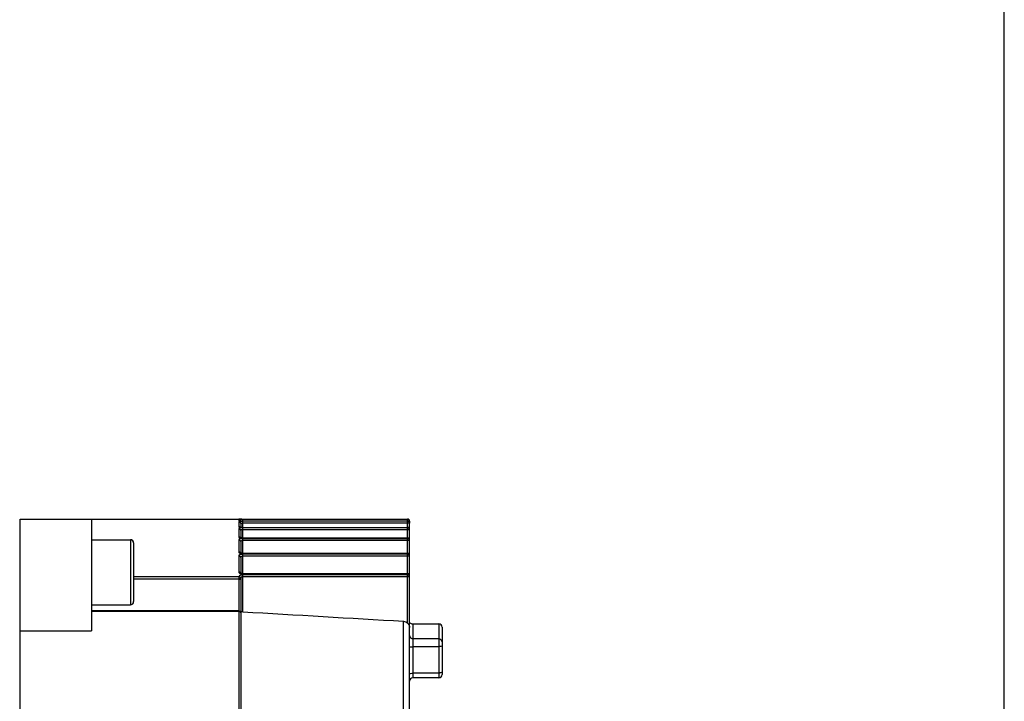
# Model space of a CAD drawing. Header units: millimetres. Extents: x 0 to 14268, y 0 to 10092.
# Tile 14 of 122: x 3891 to 4043, y 6106 to 6211. Entities that reach past the tile are written whole.
import ezdxf

# ---------------------------------------------------------------- set-up
doc = ezdxf.new("R2010")
doc.units = ezdxf.units.MM
doc.header["$LTSCALE"] = 784.74
doc.layers.get('0').update_dxf_attribs({"linetype": 'CONTINUOUS'})
doc.layers.add('304304000146DXF_CONTINUOUS_LINE', color=7, linetype='CONTINUOUS')
doc.layers.add('运动范围-新_DXF_DIMENSION', color=7, linetype='CONTINUOUS')
doc.styles.get("Standard").update_dxf_attribs({"font": 'txt', "width": 0.7})
doc.dimstyles.new('DIMSTYLE_2', dxfattribs={"dimtxt": 108, "dimasz": 72, "dimexe": 1, "dimexo": 0, "dimgap": 2.25, "dimtad": 1, "dimdsep": 46, "dimtxsty": 'Standard', "dimblk": '_FILLED', "dimblk1": '_FILLED', "dimblk2": '_FILLED', "dimcen": 0.09, "dimclrt": 5, "dimazin": 2, "dimtp": 0.8, "dimtm": 0.8, "dimtfac": 1, "dimtofl": 0, "dimtmove": 0, "dimatfit": 3, "dimldrblk": '_FILLED', "dimfxl": 0, "dimtolj": 1, "dimarcsym": 0})

# ---------------------------------------------------------------- blocks, each defined once
blk = doc.blocks.new('_FILLED')
at = {"color": 0, "linetype": 'ByBlock'}
blk.add_solid([(0, 0), (-1, 0.1667), (-1, -0.1667)], dxfattribs=at)
blk = doc.blocks.new('*D9')
at = {"layer": '运动范围-新_DXF_DIMENSION', "color": 2, "linetype": 'Continuous', "transparency": 16777216}
for p, q in [((3212.87, 5599.9), (3212.87, 7914.48)), ((4042.87, 5599.9), (4042.87, 7914.48)), ((3212.87, 7902.48), (3627.87, 7902.48)), ((4042.87, 7902.48), (3627.87, 7902.48))]:
    blk.add_line(p, q, dxfattribs=at)
at = {"layer": '运动范围-新_DXF_DIMENSION', "color": 2, "linetype": 'Continuous', "transparency": 16777216, "xscale": 72, "yscale": 72, "zscale": 72, "rotation": 180}
blk.add_blockref('_FILLED', (3212.87, 7902.48), dxfattribs=at)
at = {"layer": '运动范围-新_DXF_DIMENSION', "color": 2, "linetype": 'Continuous', "transparency": 16777216, "xscale": 72, "yscale": 72, "zscale": 72}
blk.add_blockref('_FILLED', (4042.87, 7902.48), dxfattribs=at)
blk = doc.blocks.new('*D10')
at = {"layer": '运动范围-新_DXF_DIMENSION', "color": 2, "linetype": 'Continuous', "transparency": 16777216}
for p, q in [((3627.87, 7451.4), (3627.87, 7668.36)), ((4042.87, 5599.9), (4042.87, 7668.36)), ((3627.87, 7656.36), (3835.37, 7656.36)), ((4042.87, 7656.36), (3835.37, 7656.36))]:
    blk.add_line(p, q, dxfattribs=at)
at = {"layer": '运动范围-新_DXF_DIMENSION', "color": 2, "linetype": 'Continuous', "transparency": 16777216, "xscale": 72, "yscale": 72, "zscale": 72, "rotation": 180}
blk.add_blockref('_FILLED', (3627.87, 7656.36), dxfattribs=at)
at = {"layer": '运动范围-新_DXF_DIMENSION', "color": 2, "linetype": 'Continuous', "transparency": 16777216, "xscale": 72, "yscale": 72, "zscale": 72}
blk.add_blockref('_FILLED', (4042.87, 7656.36), dxfattribs=at)

msp = doc.modelspace()

# ---------------------------------------------------------------- linework, layer by layer
at = {"layer": '304304000146DXF_CONTINUOUS_LINE', "color": 7, "linetype": 'Continuous'}
for p, q in [((3891.27, 6133.747), (3950.97, 6133.746)), ((3891.27, 5943.897), (3891.27, 6133.747)), ((3902.27, 6133.747), (3902.27, 6116.568)), ((3925.109, 6133.459), (3925.085, 6133.462)), ((3925.269, 6133.447), (3925.109, 6133.459)), ((3925.23, 6133.2), (3925.189, 6133.255)), ((3925.27, 6133.051), (3925.23, 6133.2)), ((3925.27, 6133.051), (3925.27, 6132.495)), ((3925.443, 6133.746), (3925.316, 6133.746)), ((3925.429, 6133.746), (3925.504, 6133.746)), ((3951.122, 6133.705), (3950.97, 6133.746)), ((3951.23, 6133.594), (3951.122, 6133.705)), ((3951.27, 6133.446), (3951.23, 6133.594)), ((3951.27, 6133.446), (3951.27, 6133.14)), ((3951.27, 5944.397), (3951.27, 6133.117)), ((3925.148, 6132.513), (3925.13, 6132.518)), ((3925.27, 6132.003), (3925.27, 6130.868)), ((3925.57, 6132.479), (3925.385, 6132.484)), ((3925.57, 6132.479), (3950.97, 6132.479)), ((3902.27, 6130.571), (3908.27, 6130.571)), ((3908.77, 6130.071), (3908.77, 6121.071)), ((3925.248, 6130.871), (3925.203, 6130.883)), ((3925.27, 6130.276), (3925.27, 6128.536)), ((3925.57, 6130.842), (3950.97, 6130.842)), ((3925.304, 6128.519), (3925.245, 6128.536)), ((3925.57, 6128.49), (3950.97, 6128.49)), ((3925.27, 6127.826), (3925.27, 6125.426)), ((3925.289, 6125.408), (3925.252, 6125.426)), ((3925.57, 6125.362), (3950.97, 6125.362)), ((3925.27, 6124.502), (3925.27, 6082.34)), ((3902.27, 6120.571), (3908.27, 6120.571)), ((3924.97, 6119.62), (3902.27, 6119.62)), ((3925.312, 6119.42), (3925.27, 6119.344)), ((3951.77, 6117.597), (3955.77, 6117.597)), ((3891.27, 6116.568), (3902.27, 6116.568)), ((3956.27, 6117.097), (3956.27, 6109.798)), ((3955.77, 6109.297), (3951.77, 6109.297))]:
    msp.add_line(p, q, dxfattribs=at)
at = {"layer": '304304000146DXF_CONTINUOUS_LINE', "color": 9, "linetype": 'Continuous'}
for p, q in [((3925.12, 6133.703), (3924.97, 6133.743)), ((3924.97, 6133.743), (3924.97, 6133.486)), ((3925.12, 6133.446), (3924.97, 6133.486)), ((3925.12, 6133.31), (3924.97, 6133.35)), ((3924.97, 6133.35), (3924.97, 6132.574)), ((3925.027, 6133.744), (3925.064, 6133.743)), ((3925.221, 6133.607), (3925.12, 6133.703)), ((3925.189, 6133.255), (3925.12, 6133.31)), ((3925.316, 6133.746), (3925.194, 6133.746)), ((3925.276, 6133.062), (3925.27, 6133.051)), ((3925.57, 6133.446), (3925.305, 6133.445)), ((3925.57, 6133.446), (3925.57, 6133.746)), ((3950.97, 6133.404), (3925.57, 6133.404)), ((3925.57, 6132.474), (3925.57, 6133.404)), ((3951.27, 6133.106), (3925.57, 6133.106)), ((3950.97, 6133.446), (3950.97, 6133.746)), ((3951.27, 6133.446), (3950.97, 6133.446)), ((3950.97, 6117.701), (3950.97, 6133.404)), ((3925.12, 6132.535), (3924.97, 6132.574)), ((3924.97, 6132.298), (3924.97, 6130.987)), ((3925.57, 6132.474), (3950.97, 6132.474)), ((3950.97, 6132.405), (3925.57, 6132.405)), ((3925.57, 6130.832), (3925.57, 6132.405)), ((3951.27, 6132.11), (3925.57, 6132.11)), ((3951.122, 6132.434), (3950.97, 6132.474)), ((3951.121, 6132.365), (3950.97, 6132.405)), ((3908.27, 6130.571), (3908.27, 6120.571)), ((3925.12, 6130.948), (3924.97, 6130.987)), ((3924.97, 6130.565), (3924.97, 6128.686)), ((3925.23, 6130.841), (3925.12, 6130.948)), ((3925.57, 6130.832), (3950.97, 6130.832)), ((3950.97, 6130.727), (3925.57, 6130.727)), ((3925.57, 6128.473), (3925.57, 6130.727)), ((3951.27, 6130.437), (3925.57, 6130.437)), ((3951.123, 6130.792), (3950.97, 6130.832)), ((3951.121, 6130.688), (3950.97, 6130.727)), ((3925.12, 6128.648), (3924.97, 6128.686)), ((3925.23, 6128.544), (3925.12, 6128.648)), ((3925.57, 6128.473), (3950.97, 6128.473)), ((3950.97, 6128.328), (3925.57, 6128.328)), ((3925.57, 6125.426), (3925.57, 6128.328)), ((3951.121, 6128.435), (3950.97, 6128.473)), ((3951.121, 6128.29), (3950.97, 6128.328)), ((3924.97, 6128.107), (3924.97, 6125.611)), ((3951.27, 6128.046), (3925.57, 6128.046)), ((3925.12, 6125.575), (3924.97, 6125.611)), ((3925.23, 6125.475), (3925.12, 6125.575)), ((3925.27, 6125.338), (3925.23, 6125.475)), ((3925.57, 6125.362), (3925.57, 6125.334)), ((3925.57, 6125.334), (3950.97, 6125.334)), ((3950.97, 6125.146), (3925.57, 6125.146)), ((3925.57, 6119.479), (3925.57, 6125.146)), ((3951.116, 6125.3), (3950.97, 6125.334)), ((3951.12, 6125.11), (3950.97, 6125.146)), ((3908.77, 6124.921), (3924.983, 6124.921)), ((3908.77, 6124.549), (3924.97, 6124.549)), ((3925.118, 6124.542), (3924.97, 6124.549)), ((3925.123, 6124.877), (3924.983, 6124.921)), ((3925.229, 6124.779), (3925.123, 6124.877)), ((3925.277, 6124.651), (3925.229, 6124.779)), ((3951.27, 6124.875), (3925.57, 6124.875)), ((3924.97, 6119.542), (3902.27, 6119.542)), ((3950.322, 6082.04), (3950.322, 6118.021)), ((3951.77, 6117.597), (3951.77, 6109.297)), ((3955.77, 6117.597), (3955.77, 6109.297)), ((3955.77, 6115.324), (3951.77, 6115.324)), ((3955.77, 6114.096), (3951.77, 6114.096)), ((3955.77, 6110.038), (3951.77, 6110.038))]:
    msp.add_line(p, q, dxfattribs=at)
at = {"layer": '304304000146DXF_CONTINUOUS_LINE', "color": 7, "linetype": 'Continuous'}
for points in [[(3925.27, 6133.443), (3925.23, 6133.593), (3925.221, 6133.607)], [(3925.57, 6133.44), (3925.462, 6133.44), (3925.312, 6133.445), (3925.269, 6133.447)], [(3951.27, 6133.14), (3951.232, 6133.285), (3951.122, 6133.397), (3950.97, 6133.439)], [(3951.27, 6133.106), (3951.231, 6133.252), (3951.121, 6133.364), (3950.97, 6133.404)], [(3925.385, 6132.484), (3925.239, 6132.498), (3925.148, 6132.513)], [(3925.57, 6130.842), (3925.384, 6130.851), (3925.248, 6130.871)], [(3925.57, 6128.49), (3925.483, 6128.493), (3925.304, 6128.519)], [(3925.57, 6125.362), (3925.444, 6125.37), (3925.289, 6125.408)], [(3925.57, 6119.479), (3925.423, 6119.469), (3925.312, 6119.42)]]:
    msp.add_lwpolyline(points, dxfattribs=at)
at = {"layer": '304304000146DXF_CONTINUOUS_LINE', "color": 9, "linetype": 'Continuous'}
for points in [[(3925.57, 6133.106), (3925.507, 6133.104), (3925.442, 6133.101), (3925.386, 6133.094), (3925.343, 6133.087), (3925.312, 6133.08), (3925.291, 6133.071), (3925.276, 6133.062)], [(3925.27, 6132.003), (3925.23, 6132.151), (3925.12, 6132.259), (3924.97, 6132.298)], [(3925.312, 6132.058), (3925.29, 6132.042), (3925.276, 6132.024), (3925.27, 6132.003)], [(3925.57, 6132.11), (3925.506, 6132.108), (3925.442, 6132.1), (3925.385, 6132.088), (3925.342, 6132.073), (3925.312, 6132.058)], [(3951.27, 6132.11), (3951.231, 6132.256), (3951.121, 6132.365)], [(3951.27, 6132.179), (3951.232, 6132.322), (3951.122, 6132.434)], [(3925.27, 6130.276), (3925.23, 6130.42), (3925.12, 6130.526), (3924.97, 6130.565)], [(3925.465, 6130.427), (3925.411, 6130.413), (3925.359, 6130.391), (3925.314, 6130.36), (3925.282, 6130.322), (3925.27, 6130.276)], [(3925.57, 6130.437), (3925.519, 6130.435), (3925.465, 6130.427)], [(3951.27, 6130.437), (3951.231, 6130.58), (3951.121, 6130.688)], [(3951.27, 6130.542), (3951.232, 6130.683), (3951.123, 6130.792)], [(3951.27, 6128.19), (3951.232, 6128.328), (3951.121, 6128.435)], [(3951.27, 6128.046), (3951.23, 6128.186), (3951.121, 6128.29)], [(3925.27, 6127.826), (3925.23, 6127.967), (3925.12, 6128.07), (3924.97, 6128.107)], [(3925.57, 6128.046), (3925.518, 6128.043), (3925.463, 6128.032), (3925.408, 6128.012), (3925.357, 6127.982), (3925.313, 6127.94), (3925.282, 6127.888), (3925.27, 6127.826)], [(3951.27, 6125.062), (3951.231, 6125.196), (3951.116, 6125.3)], [(3924.983, 6124.921), (3924.977, 6124.87), (3924.973, 6124.804), (3924.971, 6124.728), (3924.97, 6124.643), (3924.97, 6082.47)], [(3925.27, 6124.409), (3925.23, 6124.435), (3925.12, 6124.453), (3924.97, 6124.46)], [(3925.27, 6124.502), (3925.227, 6124.525), (3925.118, 6124.542)], [(3925.277, 6124.651), (3925.273, 6124.63), (3925.272, 6124.604), (3925.271, 6124.573), (3925.27, 6124.539), (3925.27, 6124.502)], [(3925.57, 6124.875), (3925.514, 6124.87), (3925.456, 6124.854), (3925.399, 6124.825), (3925.347, 6124.781), (3925.304, 6124.723), (3925.277, 6124.651)], [(3951.27, 6124.875), (3951.23, 6125.01), (3951.12, 6125.11)], [(3925.27, 6119.289), (3925.23, 6119.415), (3925.12, 6119.508), (3924.97, 6119.542)]]:
    msp.add_lwpolyline(points, dxfattribs=at)
for centre, radius, start, end in [((3925.34, 6136.425), 2.982, 271.70217, 273.13408), ((3925.337, 6133.979), 1.497, 273.47746, 276.36422), ((3925.26, 6131.955), 1.106, 277.71173, 280.59378), ((3925.248, 6129.386), 0.89, 280.13894, 283.85997), ((3925.226, 6126.152), 0.785, 282.44999, 286.96866)]:
    msp.add_arc(centre, radius, start, end, dxfattribs=at)
at = {"layer": '304304000146DXF_CONTINUOUS_LINE', "color": 7, "linetype": 'Continuous'}
for centre, radius, start, end in [((3950.97, 6133.447), 0.3, 0, 90), ((3950.97, 6132.179), 0.3, 360, 90), ((3908.27, 6130.071), 0.5, 0, 90), ((3950.97, 6130.542), 0.3, 360, 90), ((3950.97, 6128.19), 0.3, 360, 90), ((3950.97, 6125.062), 0.3, 360, 90), ((3908.27, 6121.071), 0.5, 270, 360), ((3924.97, 6119.32), 0.3, 0, 90), ((3951.77, 6118.097), 0.5, 210, 270), ((3955.77, 6117.097), 0.5, 0, 90), ((3951.77, 6108.797), 0.5, 90, 180), ((3955.77, 6109.797), 0.5, 270, 360)]:
    msp.add_arc(centre, radius, start, end, dxfattribs=at)
at = {"layer": '304304000146DXF_CONTINUOUS_LINE', "color": 9, "linetype": 'Continuous'}
for points, knots in [([(3924.97, 6133.486), (3924.97, 6133.442), (3925.215, 6133.473), (3925.318, 6133.44), (3925.429, 6133.443)], [0, 0, 0, 0, 0.2846914, 1, 1, 1, 1]), ([(3925.216, 6133.396), (3925.159, 6133.393), (3925.126, 6133.433), (3925.017, 6133.365), (3925.027, 6133.362)], [0, 0, 0, 0, 0.8584866, 1, 1, 1, 1]), ([(3925.194, 6133.746), (3925.143, 6133.746), (3925.138, 6133.754), (3925.022, 6133.744), (3925.027, 6133.744)], [0, 0, 0, 0, 0.9117496, 1, 1, 1, 1]), ([(3925.027, 6133.362), (3925.032, 6133.361), (3925.044, 6133.358), (3925.057, 6133.356), (3925.064, 6133.355)], [0, 0, 0, 0, 0.4228554, 1, 1, 1, 1]), ([(3924.97, 6132.574), (3924.97, 6132.543), (3925.107, 6132.505), (3925.189, 6132.489), (3925.261, 6132.485)], [0, 0, 0, 0, 0.3043577, 1, 1, 1, 1]), ([(3925.193, 6132.385), (3925.141, 6132.38), (3925.079, 6132.416), (3925.014, 6132.328), (3925.026, 6132.322)], [0, 0, 0, 0, 0.8005225, 1, 1, 1, 1]), ([(3925.026, 6132.322), (3925.031, 6132.32), (3925.044, 6132.315), (3925.056, 6132.311), (3925.064, 6132.309)], [0, 0, 0, 0, 0.4287107, 1, 1, 1, 1]), ([(3925.57, 6132.405), (3925.506, 6132.405), (3925.38, 6132.402), (3925.255, 6132.392), (3925.193, 6132.385)], [0, 0, 0, 0, 0.5038584, 1, 1, 1, 1]), ([(3925.261, 6132.485), (3925.288, 6132.483), (3925.343, 6132.481), (3925.398, 6132.483), (3925.427, 6132.485)], [0, 0, 0, 0, 0.4784316, 1, 1, 1, 1]), ([(3924.97, 6130.987), (3924.97, 6130.949), (3925.084, 6130.866), (3925.192, 6130.853), (3925.269, 6130.851)], [0, 0, 0, 0, 0.3300212, 1, 1, 1, 1]), ([(3925.141, 6130.683), (3925.105, 6130.675), (3925.058, 6130.663), (3924.995, 6130.63), (3924.995, 6130.611)], [0, 0, 0, 0, 0.6645318, 1, 1, 1, 1]), ([(3924.995, 6130.611), (3924.995, 6130.604), (3925.006, 6130.587), (3925.023, 6130.579), (3925.033, 6130.574)], [0, 0, 0, 0, 0.3713969, 1, 1, 1, 1]), ([(3925.57, 6130.727), (3925.496, 6130.727), (3925.352, 6130.718), (3925.209, 6130.698), (3925.141, 6130.683)], [0, 0, 0, 0, 0.5161424, 1, 1, 1, 1]), ([(3925.269, 6130.851), (3925.291, 6130.851), (3925.338, 6130.852), (3925.384, 6130.856), (3925.408, 6130.859)], [0, 0, 0, 0, 0.4750903, 1, 1, 1, 1]), ([(3924.97, 6128.686), (3924.97, 6128.64), (3925.062, 6128.527), (3925.19, 6128.501), (3925.269, 6128.499)], [0, 0, 0, 0, 0.3684951, 1, 1, 1, 1]), ([(3925.247, 6128.294), (3925.185, 6128.281), (3925.103, 6128.262), (3924.994, 6128.203), (3924.994, 6128.169)], [0, 0, 0, 0, 0.6492892, 1, 1, 1, 1]), ([(3925.57, 6128.328), (3925.516, 6128.328), (3925.407, 6128.322), (3925.3, 6128.305), (3925.247, 6128.294)], [0, 0, 0, 0, 0.4986395, 1, 1, 1, 1]), ([(3925.269, 6128.499), (3925.291, 6128.499), (3925.336, 6128.5), (3925.381, 6128.506), (3925.405, 6128.511)], [0, 0, 0, 0, 0.4735296, 1, 1, 1, 1]), ([(3924.994, 6128.169), (3924.994, 6128.161), (3925.004, 6128.139), (3925.022, 6128.126), (3925.033, 6128.119)], [0, 0, 0, 0, 0.4055819, 1, 1, 1, 1]), ([(3924.97, 6125.611), (3924.97, 6125.555), (3925.039, 6125.416), (3925.188, 6125.371), (3925.27, 6125.371)], [0, 0, 0, 0, 0.4057207, 1, 1, 1, 1]), ([(3925.57, 6125.146), (3925.511, 6125.146), (3925.394, 6125.138), (3925.279, 6125.115), (3925.223, 6125.1)], [0, 0, 0, 0, 0.5047309, 1, 1, 1, 1]), ([(3925.27, 6125.371), (3925.29, 6125.371), (3925.332, 6125.373), (3925.373, 6125.381), (3925.395, 6125.385)], [0, 0, 0, 0, 0.4723534, 1, 1, 1, 1]), ([(3925.038, 6124.994), (3925.034, 6124.984), (3925.03, 6124.961), (3925.042, 6124.94), (3925.049, 6124.93)], [0, 0, 0, 0, 0.4641794, 1, 1, 1, 1]), ([(3925.223, 6125.1), (3925.182, 6125.088), (3925.115, 6125.065), (3925.05, 6125.02), (3925.038, 6124.994)], [0, 0, 0, 0, 0.5959284, 1, 1, 1, 1]), ([(3951.27, 6113.966), (3951.27, 6114.028), (3951.521, 6114.067), (3951.656, 6114.096), (3951.77, 6114.096)], [0, 0, 0, 0, 0.3502743, 1, 1, 1, 1]), ([(3956.27, 6114.225), (3956.27, 6114.164), (3956.019, 6114.124), (3955.883, 6114.096), (3955.77, 6114.096)], [0, 0, 0, 0, 0.3502743, 1, 1, 1, 1]), ([(3951.27, 6109.909), (3951.27, 6109.97), (3951.521, 6110.01), (3951.656, 6110.038), (3951.77, 6110.038)], [0, 0, 0, 0, 0.3502743, 1, 1, 1, 1]), ([(3956.01, 6110.059), (3955.971, 6110.053), (3955.891, 6110.042), (3955.811, 6110.038), (3955.77, 6110.038)], [0, 0, 0, 0, 0.4939374, 1, 1, 1, 1]), ([(3956.27, 6110.168), (3956.27, 6110.136), (3956.151, 6110.09), (3956.073, 6110.07), (3956.01, 6110.059)], [0, 0, 0, 0, 0.335506, 1, 1, 1, 1])]:
    msp.add_open_spline(points, degree=3, knots=knots, dxfattribs=at)
at = {"layer": '304304000146DXF_CONTINUOUS_LINE', "color": 7, "linetype": 'Continuous'}
for points, knots in [([(3925.57, 6133.404), (3925.511, 6133.404), (3925.393, 6133.403), (3925.275, 6133.399), (3925.216, 6133.396)], [0, 0, 0, 0, 0.4997554, 1, 1, 1, 1]), ([(3950.97, 6117.701), (3951.03, 6117.634), (3951.136, 6117.494), (3951.212, 6117.334), (3951.237, 6117.253)], [0, 0, 0, 0, 0.512516, 1, 1, 1, 1]), ([(3951.237, 6117.253), (3951.248, 6117.219), (3951.264, 6117.153), (3951.27, 6117.085), (3951.27, 6117.052)], [0, 0, 0, 0, 0.5103751, 1, 1, 1, 1])]:
    msp.add_open_spline(points, degree=3, knots=knots, dxfattribs=at)
for points in [[(3925.57, 6119.479), (3933.821, 6118.994), (3942.071, 6118.508), (3950.322, 6118.021)], [(3950.322, 6118.021), (3950.563, 6118.007), (3950.808, 6117.88), (3950.97, 6117.701)]]:
    msp.add_open_spline(points, degree=3, dxfattribs=at)
at = {"layer": '304304000146DXF_CONTINUOUS_LINE', "color": 9, "linetype": 'Continuous'}
for points in [[(3951.27, 6115.809), (3951.27, 6115.576), (3951.538, 6115.324), (3951.77, 6115.324)], [(3956.27, 6114.839), (3956.27, 6115.071), (3956.002, 6115.324), (3955.77, 6115.324)]]:
    msp.add_open_spline(points, degree=3, dxfattribs=at)

# ---------------------------------------------------------------- dimensions: what is measured, and where the dimension line sits
at = {"layer": '运动范围-新_DXF_DIMENSION', "color": 2, "linetype": 'Continuous'}
dim = msp.add_linear_dim(base=(4042.87, 7902.477), p1=(3212.87, 5599.897), p2=(4042.87, 5599.897), dimstyle='DIMSTYLE_2', dxfattribs=at)
dim.commit()
dim.dimension.update_dxf_attribs({"geometry": '*D9', "text_midpoint": (3513.009, 7902.477), "dimtype": 160})
dim = msp.add_linear_dim(base=(3627.87, 7656.357), p1=(4042.87, 5599.897), p2=(3627.87, 7451.397), angle=180, dimstyle='DIMSTYLE_2', dxfattribs=at)
dim.commit()
dim.dimension.update_dxf_attribs({"geometry": '*D10', "text_midpoint": (3738.625, 7656.357), "dimtype": 160})

doc.saveas('drawing.dxf')
